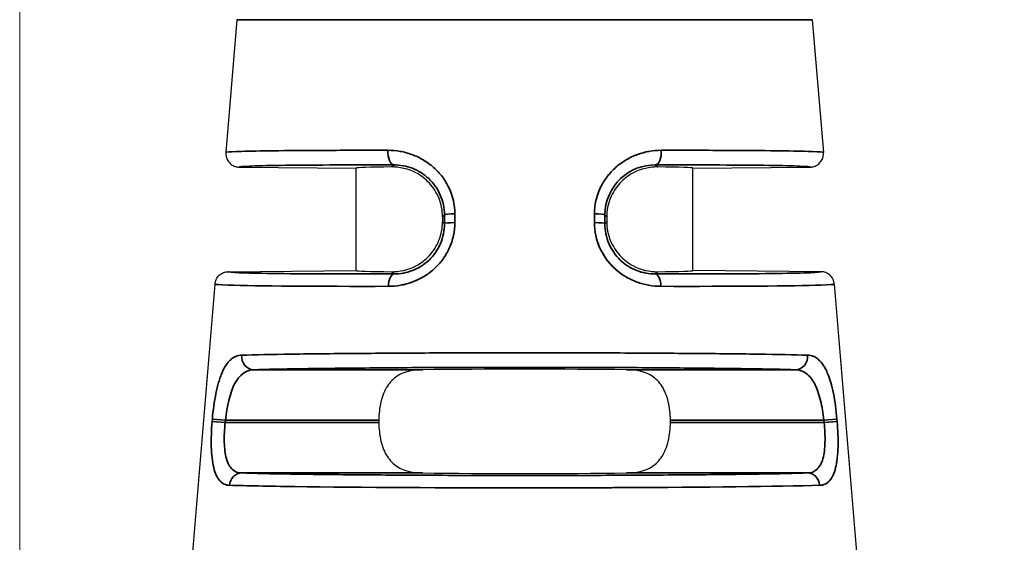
# Model space of a CAD drawing. Header units: millimetres. Extents: x 399 to 6233, y -1870 to 1602.
# Tile 61 of 256: x 4704.24 to 4718.87, y -1616.17 to -1608.41. Entities that reach past the tile are written whole.
import ezdxf

# ---------------------------------------------------------------- set-up
doc = ezdxf.new("R2010")
doc.units = ezdxf.units.MM
for name, color, linetype, lineweight in [('AM_5', 3, 'Continuous', 25), ('可見 (ISO)', 7, 'Continuous', 25), ('窄部可見 (ISO)', 7, 'Continuous', 35)]:
    doc.layers.add(name, color=color, linetype=linetype, lineweight=lineweight)
doc.styles.add('尺寸標註', font='romans.shx', dxfattribs={"bigfont": 'CHINESET.SHX'})
doc.dimstyles.new('CNS1$0', dxfattribs={"dimtxt": 2.5, "dimasz": 2.5, "dimexe": 1, "dimexo": 1, "dimgap": 1.5, "dimtad": 1, "dimtoh": 1, "dimdec": 1, "dimdsep": 46, "dimtxsty": '尺寸標註', "dimcen": 0, "dimclrd": 2, "dimclre": 2, "dimclrt": 1, "dimadec": 0, "dimazin": 2, "dimtp": 0.1, "dimtm": 0.1, "dimtfac": 0.71, "dimtdec": 1, "dimtmove": 0, "dimatfit": 0, "dimfxl": 0, "dimlwd": 13, "dimlwe": 13, "dimarcsym": 0})

# ---------------------------------------------------------------- blocks, each defined once
blk = doc.blocks.new('*D237')
at = {"layer": 'AM_5', "color": 2, "lineweight": 13}
for p, q in [((4704.244, -1630.794), (4704.244, -1558.834)), ((4864.764, -1627.186), (4864.764, -1558.834)), ((4862.264, -1559.834), (4706.744, -1559.834))]:
    blk.add_line(p, q, dxfattribs=at)
at = {"layer": 'AM_5', "color": 2, "lineweight": -2}
for points in [[(4706.744, -1559.417), (4706.744, -1560.251), (4704.244, -1559.834)], [(4862.264, -1559.417), (4862.264, -1560.251), (4864.764, -1559.834)]]:
    blk.add_solid(points, dxfattribs=at)
at = {"layer": 'Defpoints', "color": 0, "lineweight": -2}
for p in [(4704.244, -1559.834), (4864.764, -1628.186), (4704.244, -1631.794)]:
    blk.add_point(p, dxfattribs=at)
at = {"layer": 'AM_5', "color": 1, "insert": (4784.504, -1557.084), "char_height": 2.5, "attachment_point": 5, "style": '尺寸標註'}
blk.add_mtext('160.5', dxfattribs=at)

msp = doc.modelspace()

# ---------------------------------------------------------------- linework, layer by layer
at = {"layer": '可見 (ISO)'}
for p, q in [((4707.471, -1608.408), (4707.307, -1610.38)), ((4716.017, -1608.408), (4716.181, -1610.38)), ((4707.505, -1610.597), (4709.244, -1610.612)), ((4709.244, -1612.134), (4709.244, -1610.612)), ((4714.244, -1610.612), (4715.984, -1610.597)), ((4714.244, -1612.134), (4714.244, -1610.612)), ((4710.525, -1611.336), (4710.525, -1611.41)), ((4712.964, -1611.336), (4712.964, -1611.41)), ((4707.342, -1612.151), (4709.244, -1612.134)), ((4716.146, -1612.151), (4714.244, -1612.134)), ((4707.145, -1612.334), (4706.808, -1616.376)), ((4716.344, -1612.334), (4716.68, -1616.376)), ((4709.579, -1614.356), (4709.579, -1614.39)), ((4713.909, -1614.39), (4713.909, -1614.356))]:
    msp.add_line(p, q, dxfattribs=at)
for centre, major_axis, ratio, start_param, end_param in [((4711.744, -1610.634), (-2.5, 0.022), 0.013962, 5.621312, 6.283322), ((4711.744, -1610.634), (2.5, 0.022), 0.013962, 6.283049, 6.945058), ((4711.744, -1612.112), (-2.5, -0.022), 0.013962, 6.283049, 6.945058), ((4711.744, -1612.112), (2.5, -0.022), 0.013962, 5.621312, 6.283322), ((4711.744, -1613.634), (2.5, 0), 0.013964, 0.920346, 2.221246), ((4711.744, -1615.112), (-2.5, 0), 0.013964, 0.920346, 2.221246)]:
    msp.add_ellipse(centre, major_axis=major_axis, ratio=ratio, start_param=start_param, end_param=end_param, dxfattribs=at)
for points, knots in [([(4707.307, -1610.38), (4707.306, -1610.4), (4707.307, -1610.42), (4707.316, -1610.461), (4707.324, -1610.481), (4707.349, -1610.522), (4707.366, -1610.542), (4707.405, -1610.571), (4707.425, -1610.581), (4707.465, -1610.594), (4707.485, -1610.597), (4707.505, -1610.597)], [0, 0, 0, 0, 0.00597787, 0.00597787, 0.01247334, 0.01247334, 0.02033345, 0.02033345, 0.0269205, 0.0269205, 0.03297969, 0.03297969, 0.03297969, 0.03297969]), ([(4715.984, -1610.597), (4716.004, -1610.597), (4716.024, -1610.594), (4716.064, -1610.581), (4716.084, -1610.571), (4716.122, -1610.542), (4716.14, -1610.522), (4716.165, -1610.481), (4716.173, -1610.461), (4716.182, -1610.42), (4716.183, -1610.4), (4716.181, -1610.38)], [-0.03297969, -0.03297969, -0.03297969, -0.03297969, -0.02692074, -0.02692074, -0.02033396, -0.02033396, -0.01247383, -0.01247383, -0.0059781, -0.0059781, 0, 0, 0, 0]), ([(4710.525, -1611.336), (4710.525, -1611.245), (4710.507, -1611.149), (4710.438, -1610.975), (4710.386, -1610.897), (4710.275, -1610.776), (4710.201, -1610.72), (4710.018, -1610.621), (4709.878, -1610.595), (4709.772, -1610.595)], [0.579635, 0.579635, 0.579635, 0.579635, 0.6069053, 0.6069053, 0.6341755, 0.6341755, 0.6611574, 0.6611574, 0.7119661, 0.7119661, 0.7119661, 0.7119661]), ([(4713.716, -1610.595), (4713.611, -1610.595), (4713.471, -1610.621), (4713.288, -1610.72), (4713.213, -1610.776), (4713.103, -1610.897), (4713.051, -1610.975), (4712.982, -1611.149), (4712.964, -1611.245), (4712.964, -1611.336)], [1.026939, 1.026939, 1.026939, 1.026939, 1.0777476, 1.0777476, 1.1047295, 1.1047295, 1.1319998, 1.1319998, 1.15927, 1.15927, 1.15927, 1.15927]), ([(4709.772, -1612.151), (4709.877, -1612.152), (4710.017, -1612.126), (4710.201, -1612.026), (4710.275, -1611.971), (4710.386, -1611.85), (4710.437, -1611.772), (4710.507, -1611.597), (4710.525, -1611.501), (4710.525, -1611.41)], [0.4472991, 0.4472991, 0.4472991, 0.4472991, 0.4980511, 0.4980511, 0.5249922, 0.5249922, 0.5523136, 0.5523136, 0.579635, 0.579635, 0.579635, 0.579635]), ([(4712.964, -1611.41), (4712.964, -1611.501), (4712.982, -1611.597), (4713.051, -1611.772), (4713.103, -1611.85), (4713.214, -1611.971), (4713.288, -1612.026), (4713.471, -1612.126), (4713.611, -1612.152), (4713.716, -1612.151)], [0, 0, 0, 0, 0.0273214, 0.0273214, 0.0546428, 0.0546428, 0.0815839, 0.0815839, 0.1323359, 0.1323359, 0.1323359, 0.1323359]), ([(4707.145, -1612.334), (4707.147, -1612.31), (4707.153, -1612.287), (4707.174, -1612.243), (4707.189, -1612.222), (4707.227, -1612.187), (4707.249, -1612.173), (4707.295, -1612.155), (4707.319, -1612.151), (4707.342, -1612.151)], [-0.02966709, -0.02966709, -0.02966709, -0.02966709, -0.02254998, -0.02254998, -0.01483364, -0.01483364, -0.00711749, -0.00711749, -0.00000005, -0.00000005, -0.00000005, -0.00000005]), ([(4716.344, -1612.334), (4716.342, -1612.31), (4716.336, -1612.287), (4716.315, -1612.243), (4716.3, -1612.222), (4716.262, -1612.187), (4716.24, -1612.173), (4716.194, -1612.155), (4716.17, -1612.151), (4716.146, -1612.151)], [0, 0, 0, 0, 0.00711714, 0.00711714, 0.0148335, 0.0148335, 0.02254968, 0.02254968, 0.02966715, 0.02966715, 0.02966715, 0.02966715]), ([(4710.231, -1613.606), (4710.096, -1613.608), (4709.953, -1613.636), (4709.798, -1613.737), (4709.741, -1613.793), (4709.664, -1613.915), (4709.631, -1613.994), (4709.589, -1614.169), (4709.579, -1614.265), (4709.579, -1614.356)], [1.0271092, 1.0271092, 1.0271092, 1.0271092, 1.0773536, 1.0773536, 1.1044127, 1.1044127, 1.1317666, 1.1317666, 1.1591204, 1.1591204, 1.1591204, 1.1591204]), ([(4713.909, -1614.356), (4713.909, -1614.265), (4713.899, -1614.169), (4713.857, -1613.994), (4713.825, -1613.915), (4713.747, -1613.793), (4713.691, -1613.737), (4713.536, -1613.636), (4713.393, -1613.608), (4713.258, -1613.606)], [0.5795602, 0.5795602, 0.5795602, 0.5795602, 0.606914, 0.606914, 0.6342679, 0.6342679, 0.661327, 0.661327, 0.7115715, 0.7115715, 0.7115715, 0.7115715]), ([(4709.579, -1614.39), (4709.579, -1614.481), (4709.589, -1614.578), (4709.631, -1614.753), (4709.664, -1614.831), (4709.741, -1614.953), (4709.798, -1615.009), (4709.953, -1615.11), (4710.096, -1615.138), (4710.231, -1615.14)], [0, 0, 0, 0, 0.0273538, 0.0273538, 0.0547077, 0.0547077, 0.0817668, 0.0817668, 0.1320113, 0.1320113, 0.1320113, 0.1320113]), ([(4713.258, -1615.14), (4713.393, -1615.138), (4713.536, -1615.11), (4713.691, -1615.009), (4713.747, -1614.953), (4713.825, -1614.831), (4713.857, -1614.753), (4713.899, -1614.578), (4713.909, -1614.481), (4713.909, -1614.39)], [0.447549, 0.447549, 0.447549, 0.447549, 0.4977934, 0.4977934, 0.5248525, 0.5248525, 0.5522064, 0.5522064, 0.5795602, 0.5795602, 0.5795602, 0.5795602])]:
    msp.add_open_spline(points, degree=3, knots=knots, dxfattribs=at)
at = {"layer": '窄部可見 (ISO)'}
for p, q in [((4707.471, -1608.408), (4716.017, -1608.408)), ((4709.772, -1610.595), (4709.804, -1610.565)), ((4713.685, -1610.565), (4713.716, -1610.595)), ((4710.707, -1611.292), (4710.707, -1611.421)), ((4712.781, -1611.421), (4712.782, -1611.292)), ((4710.553, -1611.308), (4710.525, -1611.336)), ((4710.525, -1611.41), (4710.553, -1611.438)), ((4710.553, -1611.438), (4710.553, -1611.308)), ((4712.936, -1611.308), (4712.936, -1611.438)), ((4712.964, -1611.336), (4712.936, -1611.308)), ((4712.936, -1611.438), (4712.964, -1611.41)), ((4709.806, -1612.184), (4709.772, -1612.151)), ((4713.716, -1612.151), (4713.682, -1612.184)), ((4707.72, -1613.606), (4710.231, -1613.606)), ((4713.258, -1613.606), (4715.769, -1613.606)), ((4707.103, -1614.374), (4707.106, -1614.34)), ((4707.3, -1614.356), (4707.106, -1614.34)), ((4707.297, -1614.39), (4707.3, -1614.356)), ((4709.579, -1614.356), (4707.3, -1614.356)), ((4716.189, -1614.356), (4713.909, -1614.356)), ((4716.189, -1614.356), (4716.383, -1614.34)), ((4716.189, -1614.356), (4716.192, -1614.39)), ((4716.383, -1614.34), (4716.386, -1614.374)), ((4707.297, -1614.39), (4707.103, -1614.374)), ((4707.297, -1614.39), (4709.579, -1614.39)), ((4713.909, -1614.39), (4716.192, -1614.39)), ((4716.192, -1614.39), (4716.386, -1614.374)), ((4710.231, -1615.14), (4707.541, -1615.14)), ((4715.947, -1615.14), (4713.258, -1615.14))]:
    msp.add_line(p, q, dxfattribs=at)
for centre, major_axis, ratio, start_param, end_param in [((4709.805, -1610.365), (0, -0.2), 0.457959, 4.630069, 6.267478), ((4713.683, -1610.365), (0, -0.2), 0.457959, 0.015707, 1.653114), ((4710.753, -1611.308), (-0.2, 0), 0.085471, 4.943372, 6.269171), ((4712.736, -1611.308), (0.2, 0), 0.085471, 0.014014, 1.339813), ((4710.753, -1611.438), (-0.2, 0), 0.085457, 4.942748, 6.269171), ((4712.736, -1611.438), (0.2, 0), 0.085457, 0.014014, 1.340437), ((4709.808, -1612.384), (0, 0.2), 0.439652, 0.015546, 1.486943), ((4713.681, -1612.384), (0, 0.2), 0.439652, 4.796243, 6.267639), ((4707.72, -1613.406), (0.006, -0.2), 0.896154, 4.604085, 6.251716), ((4715.769, -1613.406), (-0.006, -0.2), 0.896154, 0.03147, 1.679101), ((4707.541, -1615.34), (0.006, 0.2), 0.904465, 0.032739, 1.514553), ((4715.947, -1615.34), (-0.006, 0.2), 0.904465, 4.768632, 6.250447)]:
    msp.add_ellipse(centre, major_axis=major_axis, ratio=ratio, start_param=start_param, end_param=end_param, dxfattribs=at)
for points, knots in [([(4707.307, -1610.38), (4707.308, -1610.375), (4707.364, -1610.37), (4707.467, -1610.366), (4707.477, -1610.366), (4707.487, -1610.366), (4707.497, -1610.365), (4707.607, -1610.361), (4707.761, -1610.358), (4707.949, -1610.356), (4707.972, -1610.355), (4707.995, -1610.355), (4708.018, -1610.355), (4708.22, -1610.352), (4708.457, -1610.35), (4708.718, -1610.349), (4708.74, -1610.349), (4708.763, -1610.349), (4708.786, -1610.349), (4709.074, -1610.348), (4709.388, -1610.347), (4709.714, -1610.348)], [0, 0, 0, 0, 0.228628, 0.228628, 0.228628, 0.25, 0.25, 0.25, 0.473508, 0.473508, 0.473508, 0.5, 0.5, 0.5, 0.730031, 0.730031, 0.730031, 0.75, 0.75, 0.75, 1, 1, 1, 1]), ([(4709.714, -1610.348), (4709.775, -1610.348), (4709.835, -1610.353), (4709.924, -1610.369), (4709.954, -1610.375), (4710.012, -1610.391), (4710.039, -1610.4), (4710.129, -1610.432), (4710.186, -1610.459), (4710.266, -1610.507), (4710.292, -1610.524), (4710.343, -1610.561), (4710.366, -1610.579), (4710.44, -1610.645), (4710.484, -1610.692), (4710.561, -1610.795), (4710.593, -1610.849), (4710.678, -1611.03), (4710.707, -1611.158), (4710.707, -1611.292)], [0, 0, 0, 0, 0.125, 0.125, 0.1875, 0.1875, 0.25, 0.25, 0.375, 0.375, 0.4375, 0.4375, 0.5, 0.5, 0.625, 0.625, 0.75, 0.75, 1, 1, 1, 1]), ([(4712.782, -1611.292), (4712.782, -1611.225), (4712.789, -1611.159), (4712.818, -1611.031), (4712.84, -1610.967), (4712.895, -1610.849), (4712.929, -1610.794), (4712.987, -1610.717), (4713.007, -1610.692), (4713.051, -1610.645), (4713.076, -1610.621), (4713.146, -1610.559), (4713.197, -1610.522), (4713.277, -1610.474), (4713.305, -1610.46), (4713.361, -1610.433), (4713.392, -1610.421), (4713.534, -1610.369), (4713.653, -1610.348), (4713.775, -1610.348)], [0, 0, 0, 0, 0.125, 0.125, 0.25, 0.25, 0.375, 0.375, 0.4375, 0.4375, 0.5, 0.5, 0.625, 0.625, 0.6875, 0.6875, 0.75, 0.75, 1, 1, 1, 1]), ([(4713.775, -1610.348), (4713.714, -1610.348), (4713.653, -1610.353), (4713.564, -1610.369), (4713.535, -1610.375), (4713.477, -1610.391), (4713.449, -1610.4), (4713.395, -1610.419), (4713.372, -1610.429), (4713.349, -1610.439)], [0, 0, 0, 0, 0.125, 0.125, 0.1875, 0.1875, 0.25, 0.25, 0.3002824, 0.3002824, 0.3002824, 0.3002824]), ([(4713.775, -1610.348), (4714.101, -1610.347), (4714.415, -1610.348), (4714.703, -1610.349), (4714.726, -1610.349), (4714.748, -1610.349), (4714.771, -1610.349), (4715.032, -1610.35), (4715.269, -1610.352), (4715.471, -1610.355), (4715.494, -1610.355), (4715.517, -1610.355), (4715.539, -1610.356), (4715.728, -1610.358), (4715.882, -1610.361), (4715.991, -1610.365), (4716.002, -1610.366), (4716.012, -1610.366), (4716.021, -1610.366), (4716.125, -1610.37), (4716.181, -1610.375), (4716.181, -1610.38)], [0, 0, 0, 0, 0.25, 0.25, 0.25, 0.269969, 0.269969, 0.269969, 0.5, 0.5, 0.5, 0.526492, 0.526492, 0.526492, 0.75, 0.75, 0.75, 0.771372, 0.771372, 0.771372, 1, 1, 1, 1]), ([(4707.505, -1610.597), (4707.505, -1610.592), (4707.557, -1610.587), (4707.658, -1610.583), (4707.761, -1610.578), (4707.917, -1610.575), (4708.118, -1610.572), (4708.32, -1610.569), (4708.567, -1610.567), (4708.852, -1610.566), (4709.136, -1610.564), (4709.458, -1610.564), (4709.804, -1610.565)], [0, 0, 0, 0, 0.245499, 0.245499, 0.245499, 0.496999, 0.496999, 0.496999, 0.7485, 0.7485, 0.7485, 1, 1, 1, 1]), ([(4709.804, -1610.565), (4709.895, -1610.564), (4709.989, -1610.581), (4710.077, -1610.615), (4710.165, -1610.65), (4710.249, -1610.702), (4710.321, -1610.769), (4710.392, -1610.837), (4710.451, -1610.92), (4710.491, -1611.012), (4710.531, -1611.105), (4710.553, -1611.207), (4710.553, -1611.308)], [0, 0, 0, 0, 0.25, 0.25, 0.25, 0.5, 0.5, 0.5, 0.75, 0.75, 0.75, 1, 1, 1, 1]), ([(4712.936, -1611.308), (4712.936, -1611.101), (4713.025, -1610.905), (4713.313, -1610.633), (4713.502, -1610.564), (4713.685, -1610.565)], [0, 0, 0, 0, 0.5, 0.5, 1, 1, 1, 1]), ([(4713.184, -1610.533), (4713.18, -1610.536), (4713.176, -1610.539), (4713.16, -1610.551), (4713.148, -1610.559), (4713.137, -1610.568)], [0.4270771, 0.4270771, 0.4270771, 0.4270771, 0.4375, 0.4375, 0.46636923, 0.46636923, 0.46636923, 0.46636923]), ([(4713.685, -1610.565), (4714.031, -1610.564), (4714.352, -1610.564), (4714.637, -1610.566), (4714.921, -1610.567), (4715.169, -1610.569), (4715.371, -1610.572), (4715.572, -1610.575), (4715.728, -1610.578), (4715.831, -1610.583), (4715.932, -1610.587), (4715.984, -1610.592), (4715.984, -1610.597)], [0, 0, 0, 0, 0.2515, 0.2515, 0.2515, 0.503001, 0.503001, 0.503001, 0.754501, 0.754501, 0.754501, 1, 1, 1, 1]), ([(4712.874, -1610.894), (4712.872, -1610.899), (4712.87, -1610.904), (4712.811, -1611.03), (4712.782, -1611.158), (4712.782, -1611.292)], [0.7395488, 0.7395488, 0.7395488, 0.7395488, 0.75, 0.75, 1, 1, 1, 1]), ([(4710.707, -1611.421), (4710.708, -1611.487), (4710.701, -1611.552), (4710.673, -1611.679), (4710.652, -1611.742), (4710.598, -1611.861), (4710.565, -1611.916), (4710.508, -1611.994), (4710.488, -1612.019), (4710.444, -1612.067), (4710.42, -1612.091), (4710.349, -1612.154), (4710.299, -1612.192), (4710.218, -1612.24), (4710.19, -1612.255), (4710.133, -1612.282), (4710.102, -1612.295), (4709.96, -1612.347), (4709.842, -1612.368), (4709.72, -1612.368)], [0, 0, 0, 0, 0.125, 0.125, 0.25, 0.25, 0.375, 0.375, 0.4375, 0.4375, 0.5, 0.5, 0.625, 0.625, 0.6875, 0.6875, 0.75, 0.75, 1, 1, 1, 1]), ([(4710.553, -1611.438), (4710.553, -1611.539), (4710.533, -1611.64), (4710.493, -1611.732), (4710.454, -1611.824), (4710.396, -1611.909), (4710.324, -1611.977), (4710.252, -1612.046), (4710.168, -1612.099), (4710.079, -1612.133), (4709.99, -1612.168), (4709.897, -1612.184), (4709.806, -1612.184)], [0, 0, 0, 0, 0.25, 0.25, 0.25, 0.5, 0.5, 0.5, 0.75, 0.75, 0.75, 1, 1, 1, 1]), ([(4713.768, -1612.368), (4713.708, -1612.368), (4713.647, -1612.362), (4713.559, -1612.347), (4713.529, -1612.34), (4713.471, -1612.324), (4713.444, -1612.316), (4713.354, -1612.283), (4713.297, -1612.256), (4713.189, -1612.191), (4713.14, -1612.155), (4712.994, -1612.023), (4712.918, -1611.921), (4712.808, -1611.68), (4712.781, -1611.553), (4712.781, -1611.421)], [0, 0, 0, 0, 0.125, 0.125, 0.1875, 0.1875, 0.25, 0.25, 0.375, 0.375, 0.5, 0.5, 0.75, 0.75, 1, 1, 1, 1]), ([(4712.781, -1611.421), (4712.781, -1611.487), (4712.788, -1611.552), (4712.815, -1611.679), (4712.836, -1611.742), (4712.891, -1611.861), (4712.923, -1611.916), (4712.981, -1611.994), (4713.001, -1612.019), (4713.045, -1612.067), (4713.069, -1612.091), (4713.132, -1612.147), (4713.173, -1612.179), (4713.217, -1612.207)], [0, 0, 0, 0, 0.125, 0.125, 0.25, 0.25, 0.375, 0.375, 0.4375, 0.4375, 0.5, 0.5, 0.6038464, 0.6038464, 0.6038464, 0.6038464]), ([(4713.682, -1612.184), (4713.592, -1612.184), (4713.498, -1612.168), (4713.409, -1612.133), (4713.32, -1612.099), (4713.235, -1612.045), (4713.164, -1611.977), (4713.093, -1611.908), (4713.034, -1611.824), (4712.995, -1611.731), (4712.956, -1611.639), (4712.935, -1611.538), (4712.936, -1611.438)], [0, 0, 0, 0, 0.25, 0.25, 0.25, 0.5, 0.5, 0.5, 0.75, 0.75, 0.75, 1, 1, 1, 1]), ([(4709.806, -1612.184), (4709.436, -1612.185), (4709.092, -1612.185), (4708.787, -1612.184), (4708.482, -1612.182), (4708.216, -1612.18), (4707.999, -1612.177), (4707.782, -1612.174), (4707.615, -1612.17), (4707.505, -1612.166), (4707.396, -1612.161), (4707.342, -1612.156), (4707.342, -1612.151)], [0, 0, 0, 0, 0.2515, 0.2515, 0.2515, 0.503, 0.503, 0.503, 0.7545, 0.7545, 0.7545, 1, 1, 1, 1]), ([(4716.146, -1612.151), (4716.147, -1612.156), (4716.092, -1612.161), (4715.984, -1612.166), (4715.873, -1612.17), (4715.706, -1612.174), (4715.49, -1612.177), (4715.273, -1612.18), (4715.007, -1612.182), (4714.702, -1612.184), (4714.397, -1612.185), (4714.052, -1612.185), (4713.682, -1612.184)], [0, 0, 0, 0, 0.2455, 0.2455, 0.2455, 0.497, 0.497, 0.497, 0.7485, 0.7485, 0.7485, 1, 1, 1, 1]), ([(4709.72, -1612.368), (4709.781, -1612.368), (4709.841, -1612.362), (4709.93, -1612.347), (4709.959, -1612.34), (4710.017, -1612.324), (4710.045, -1612.316), (4710.115, -1612.29), (4710.154, -1612.273), (4710.191, -1612.254)], [0, 0, 0, 0, 0.125, 0.125, 0.1875, 0.1875, 0.25, 0.25, 0.3337622, 0.3337622, 0.3337622, 0.3337622]), ([(4709.72, -1612.368), (4708.675, -1612.37), (4707.741, -1612.364), (4707.347, -1612.35), (4707.216, -1612.346), (4707.144, -1612.34), (4707.145, -1612.334)], [0, 0, 0, 0, 0.75, 0.75, 0.75, 1, 1, 1, 1]), ([(4716.344, -1612.334), (4716.344, -1612.34), (4716.273, -1612.346), (4716.142, -1612.35), (4715.748, -1612.364), (4714.813, -1612.37), (4713.768, -1612.368)], [0, 0, 0, 0, 0.25, 0.25, 0.25, 1, 1, 1, 1]), ([(4707.106, -1614.34), (4707.111, -1614.273), (4707.119, -1614.208), (4707.136, -1614.081), (4707.147, -1614.018), (4707.171, -1613.9), (4707.184, -1613.845), (4707.207, -1613.768), (4707.215, -1613.743), (4707.232, -1613.695), (4707.241, -1613.672), (4707.268, -1613.608), (4707.288, -1613.571), (4707.32, -1613.523), (4707.331, -1613.508), (4707.354, -1613.48), (4707.367, -1613.468), (4707.427, -1613.414), (4707.481, -1613.391), (4707.541, -1613.39)], [0, 0, 0, 0, 0.125, 0.125, 0.25, 0.25, 0.375, 0.375, 0.4375, 0.4375, 0.5, 0.5, 0.625, 0.625, 0.6875, 0.6875, 0.75, 0.75, 1, 1, 1, 1]), ([(4707.541, -1613.39), (4707.739, -1613.384), (4707.988, -1613.38), (4708.273, -1613.376), (4708.299, -1613.375), (4708.325, -1613.375), (4708.351, -1613.374), (4708.631, -1613.371), (4708.943, -1613.367), (4709.271, -1613.365), (4709.314, -1613.364), (4709.358, -1613.364), (4709.402, -1613.364), (4709.743, -1613.361), (4710.1, -1613.359), (4710.458, -1613.357), (4710.495, -1613.357), (4710.532, -1613.357), (4710.569, -1613.357), (4710.965, -1613.356), (4711.361, -1613.355), (4711.744, -1613.355), (4712.128, -1613.355), (4712.524, -1613.356), (4712.92, -1613.357), (4712.957, -1613.357), (4712.994, -1613.357), (4713.031, -1613.357), (4713.389, -1613.359), (4713.746, -1613.361), (4714.087, -1613.364), (4714.131, -1613.364), (4714.175, -1613.364), (4714.218, -1613.365), (4714.546, -1613.367), (4714.858, -1613.371), (4715.138, -1613.374), (4715.164, -1613.375), (4715.19, -1613.375), (4715.216, -1613.376), (4715.501, -1613.38), (4715.75, -1613.384), (4715.948, -1613.39)], [0, 0, 0, 0, 0.114632, 0.114632, 0.114632, 0.125, 0.125, 0.125, 0.235389, 0.235389, 0.235389, 0.25, 0.25, 0.25, 0.363358, 0.363358, 0.363358, 0.375, 0.375, 0.375, 0.5, 0.5, 0.5, 0.625, 0.625, 0.625, 0.636634, 0.636634, 0.636634, 0.75, 0.75, 0.75, 0.764607, 0.764607, 0.764607, 0.875, 0.875, 0.875, 0.885367, 0.885367, 0.885367, 1, 1, 1, 1]), ([(4715.948, -1613.39), (4715.978, -1613.391), (4716.006, -1613.397), (4716.047, -1613.413), (4716.06, -1613.42), (4716.086, -1613.437), (4716.098, -1613.446), (4716.136, -1613.48), (4716.159, -1613.507), (4716.191, -1613.556), (4716.201, -1613.573), (4716.221, -1613.61), (4716.23, -1613.629), (4716.258, -1613.695), (4716.275, -1613.743), (4716.305, -1613.845), (4716.318, -1613.899), (4716.355, -1614.08), (4716.372, -1614.207), (4716.383, -1614.34)], [0, 0, 0, 0, 0.125, 0.125, 0.1875, 0.1875, 0.25, 0.25, 0.375, 0.375, 0.4375, 0.4375, 0.5, 0.5, 0.625, 0.625, 0.75, 0.75, 1, 1, 1, 1]), ([(4707.3, -1614.356), (4707.322, -1614.15), (4707.366, -1613.955), (4707.508, -1613.681), (4707.605, -1613.609), (4707.72, -1613.606)], [0, 0, 0, 0, 0.5, 0.5, 1, 1, 1, 1]), ([(4707.72, -1613.606), (4707.904, -1613.601), (4708.141, -1613.596), (4708.7, -1613.588), (4709.023, -1613.584), (4709.729, -1613.578), (4710.113, -1613.575), (4710.913, -1613.572), (4711.329, -1613.571), (4712.16, -1613.571), (4712.576, -1613.572), (4713.376, -1613.575), (4713.76, -1613.578), (4714.466, -1613.584), (4714.789, -1613.588), (4715.348, -1613.596), (4715.584, -1613.601), (4715.769, -1613.606)], [0, 0, 0, 0, 0.125, 0.125, 0.25, 0.25, 0.375, 0.375, 0.5, 0.5, 0.625, 0.625, 0.75, 0.75, 0.875, 0.875, 1, 1, 1, 1]), ([(4715.769, -1613.606), (4715.826, -1613.608), (4715.88, -1613.626), (4715.927, -1613.661), (4715.975, -1613.697), (4716.017, -1613.75), (4716.052, -1613.818), (4716.087, -1613.886), (4716.116, -1613.97), (4716.138, -1614.062), (4716.161, -1614.154), (4716.178, -1614.255), (4716.189, -1614.356)], [0, 0, 0, 0, 0.25, 0.25, 0.25, 0.5, 0.5, 0.5, 0.75, 0.75, 0.75, 1, 1, 1, 1]), ([(4707.361, -1615.323), (4707.332, -1615.323), (4707.306, -1615.317), (4707.27, -1615.3), (4707.259, -1615.293), (4707.237, -1615.276), (4707.227, -1615.267), (4707.197, -1615.233), (4707.179, -1615.206), (4707.149, -1615.14), (4707.137, -1615.104), (4707.104, -1614.971), (4707.094, -1614.87), (4707.087, -1614.629), (4707.091, -1614.504), (4707.103, -1614.374)], [0, 0, 0, 0, 0.125, 0.125, 0.1875, 0.1875, 0.25, 0.25, 0.375, 0.375, 0.5, 0.5, 0.75, 0.75, 1, 1, 1, 1]), ([(4707.541, -1615.14), (4707.487, -1615.139), (4707.439, -1615.121), (4707.401, -1615.085), (4707.363, -1615.049), (4707.334, -1614.995), (4707.315, -1614.926), (4707.296, -1614.858), (4707.286, -1614.774), (4707.283, -1614.682), (4707.281, -1614.59), (4707.286, -1614.489), (4707.297, -1614.39)], [0, 0, 0, 0, 0.25, 0.25, 0.25, 0.5, 0.5, 0.5, 0.75, 0.75, 0.75, 1, 1, 1, 1]), ([(4716.192, -1614.39), (4716.203, -1614.49), (4716.208, -1614.591), (4716.205, -1614.682), (4716.203, -1614.774), (4716.193, -1614.858), (4716.174, -1614.927), (4716.154, -1614.996), (4716.125, -1615.049), (4716.087, -1615.085), (4716.049, -1615.121), (4716.001, -1615.139), (4715.947, -1615.14)], [0, 0, 0, 0, 0.25, 0.25, 0.25, 0.5, 0.5, 0.5, 0.75, 0.75, 0.75, 1, 1, 1, 1]), ([(4716.386, -1614.374), (4716.392, -1614.439), (4716.396, -1614.503), (4716.4, -1614.629), (4716.4, -1614.691), (4716.397, -1614.81), (4716.393, -1614.865), (4716.385, -1614.943), (4716.381, -1614.967), (4716.373, -1615.015), (4716.368, -1615.039), (4716.352, -1615.103), (4716.34, -1615.141), (4716.317, -1615.19), (4716.309, -1615.205), (4716.291, -1615.233), (4716.281, -1615.246), (4716.232, -1615.299), (4716.185, -1615.322), (4716.128, -1615.323)], [0, 0, 0, 0, 0.125, 0.125, 0.25, 0.25, 0.375, 0.375, 0.4375, 0.4375, 0.5, 0.5, 0.625, 0.625, 0.6875, 0.6875, 0.75, 0.75, 1, 1, 1, 1]), ([(4707.183, -1615.21), (4707.185, -1615.213), (4707.187, -1615.216), (4707.19, -1615.221), (4707.192, -1615.224), (4707.194, -1615.227)], [0.67456602, 0.67456602, 0.67456602, 0.67456602, 0.6875, 0.6875, 0.69979369, 0.69979369, 0.69979369, 0.69979369]), ([(4715.947, -1615.14), (4715.761, -1615.146), (4715.518, -1615.151), (4714.939, -1615.16), (4714.602, -1615.164), (4713.863, -1615.17), (4713.46, -1615.173), (4712.62, -1615.176), (4712.182, -1615.177), (4711.307, -1615.177), (4710.869, -1615.176), (4710.028, -1615.173), (4709.625, -1615.17), (4708.886, -1615.164), (4708.55, -1615.16), (4707.971, -1615.151), (4707.728, -1615.146), (4707.541, -1615.14)], [0, 0, 0, 0, 0.125, 0.125, 0.25, 0.25, 0.375, 0.375, 0.5, 0.5, 0.625, 0.625, 0.75, 0.75, 0.875, 0.875, 1, 1, 1, 1]), ([(4716.128, -1615.323), (4716.156, -1615.323), (4716.182, -1615.317), (4716.218, -1615.3), (4716.23, -1615.293), (4716.251, -1615.276), (4716.261, -1615.267), (4716.284, -1615.243), (4716.295, -1615.227), (4716.305, -1615.21)], [0, 0, 0, 0, 0.125, 0.125, 0.1875, 0.1875, 0.25, 0.25, 0.3249341, 0.3249341, 0.3249341, 0.3249341]), ([(4716.128, -1615.323), (4715.517, -1615.341), (4714.384, -1615.352), (4713.228, -1615.357), (4713.144, -1615.358), (4713.059, -1615.358), (4712.974, -1615.358), (4712.56, -1615.36), (4712.145, -1615.361), (4711.744, -1615.361), (4710.596, -1615.361), (4709.306, -1615.354), (4708.329, -1615.342), (4707.943, -1615.336), (4707.608, -1615.33), (4707.361, -1615.323)], [0, 0, 0, 0, 0.349459, 0.349459, 0.349459, 0.375, 0.375, 0.375, 0.5, 0.5, 0.5, 0.858428, 0.858428, 0.858428, 1, 1, 1, 1])]:
    msp.add_open_spline(points, degree=3, knots=knots, dxfattribs=at)

# ---------------------------------------------------------------- dimensions: what is measured, and where the dimension line sits
at = {"layer": 'AM_5'}
dim = msp.add_linear_dim(base=(4704.244, -1559.834), p1=(4864.764, -1628.186), p2=(4704.244, -1631.794), dimstyle='CNS1$0', override={"dimfxl": 4, "dimarcsym": 1}, dxfattribs=at)
dim.commit()
dim.dimension.update_dxf_attribs({"geometry": '*D237', "text_midpoint": (4784.504, -1557.084)})

doc.saveas('drawing.dxf')
